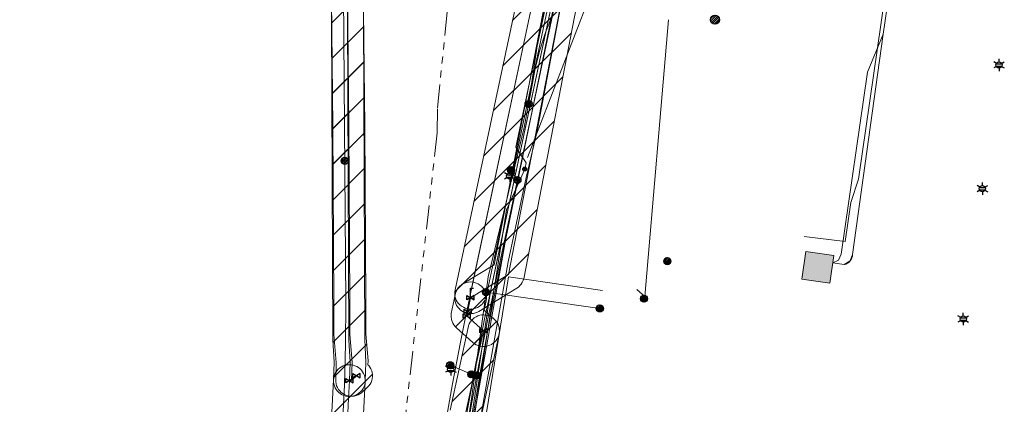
# Model space of a CAD drawing. Header units: metres. Extents: x 197355 to 199157, y 355772 to 356286.
# Tile 189 of 256: x 197994 to 198118, y 356034 to 356082. Entities that reach past the tile are written whole.
import ezdxf
from ezdxf.enums import TextEntityAlignment as Align
from ezdxf.lldxf.tags import DXFTag

# ---------------------------------------------------------------- set-up
doc = ezdxf.new("R2010")
doc.units = ezdxf.units.M
doc.linetypes.add('RI-GWA', pattern=[18.45, 6, -1.8, 1.75, -1.8, 1.75, -1.8, 1.75, -1.8])
for name, color, linetype, lineweight in [('B-WE-KL-BRANDSTOF_ENEXISNETBEHEERB.V.-G', 40, 'KL-BRANDSTOF-N', 18), ('B-WE-KL-BRANDSTOF_ENEXISNETBEHEERB.V.-V', 40, 'Continuous', 18), ('B-WE-KL-DATA_ENEXISNETBEHEERB.V.-G', 90, 'KL-DATA-N', 18), ('B-WE-KL-DATA_HULPSTUK_KPNB.V.-S', 90, 'Continuous', 25), ('B-WE-KL-DATA_KABELBUNDEL_KPNB.V.-G', 90, 'Continuous', 18), ('B-WE-KL-DATA_KABELBUNDEL_ZIGGOB.V.-G', 94, 'Continuous', 18), ('B-WE-KL-DATA_TELECOM_BTNEDERLANDN.V.-G', 74, 'KL-TELECOM-ALGEMEEN-N', 18), ('B-WE-KL-DATA_TELECOM_REGGEFIBEROPERATORB.V.-G', 90, 'KL-TELECOM-ALGEMEEN-N', 18), ('B-WE-KL-DATA_TELECOM_ZIGGOB.V.-G', 94, 'KL-TELECOM-ALGEMEEN-N', 18), ('B-WE-KL-ET_LS_ENEXISNETBEHEERB.V.-G', 190, 'KL-LS-N', 18), ('B-WE-KL-ET_LS_HULPSTUK_ENEXISNETBEHEERB.V.-S', 190, 'Continuous', 25), ('B-WE-KL-ET_LS_KABELBUNDEL_ENEXISNETBEHEERB.V.-G', 190, 'KL-BUNDEL-N', 18), ('B-WE-KL-ET_LS_PUTKAST_ENEXISNETBEHEERB.V.-G', 190, 'Continuous', 18), ('B-WE-KL-ET_LS_PUTKAST_ENEXISNETBEHEERB.V.-V', 190, 'Continuous', 18), ('B-WE-KL-ET_MS_10 kV_ENEXISNETBEHEERB.V.-G', 130, 'KL-MS-N', 18), ('B-WE-KL-ET_MS_ENEXISNETBEHEERB.V.-G', 130, 'KL-MS-N', 18), ('B-WE-KL-GAS_HD_ENEXISNETBEHEERB.V.-G', 30, 'KL-GAS-HD-N', 18), ('B-WE-KL-GAS_HULPSTUK_ENEXISNETBEHEERB.V.-S', 30, 'Continuous', 25), ('B-WE-KL-GAS_LD_ENEXISNETBEHEERB.V.-G', 50, 'KL-GAS-LD-N', 18), ('B-WE-KL-GAS_LD_HOOFDLEIDING_100 MBAR_PVC_160_ENEXISNETBEHEERB.V.-G', 50, 'KL-GAS-LD-N', 18), ('B-WE-KL-GAS_LD_HOOFDLEIDING_30 MBAR_PVC_250_ENEXISNETBEHEERB.V.-G', 50, 'KL-GAS-LD-N', 18), ('B-WE-KL-WATER_HULPSTUK_NVWATERLEIDINGMAATSCHAPPIJLIMBURG-S', 170, 'Continuous', 25), ('B-WE-KL-WATER_TRANSPORTLEIDING_NVWATERLEIDINGMAATSCHAPPIJLIMBURG-G', 170, 'KL-WATER-TR-N', 18), ('B-WE-OG-BEBOUWING_LAGE TRAFO_ENEXISNETBEHEERB.V.-G', 7, 'Continuous', 18), ('B-WE-OG-BEBOUWING_LAGE TRAFO_ENEXISNETBEHEERB.V.-V', 7, 'Continuous', 18), ('B-WE-RI-GWA_GEMEENTEROERMOND-G', 30, 'RI-GWA', 18)]:
    doc.layers.add(name, color=color, linetype=linetype, lineweight=lineweight)
doc.styles.add('NLCS-ISO', font='NLCS-ISO.ttf')
doc.styles.get("Standard").update_dxf_attribs({"font": 'isocp.shx'})
tags = doc.linetypes.add('KL-BRANDSTOF-N', pattern='A,4,-0.5,[105,NLCS.SHX,S=0.5,R=0,X=0.75,Y=0],-2,4,-1,["B",Standard,S=1,R=0,X=-0.15,Y=-0.5],-1.5', length=13).pattern_tags.tags
tags[18] = DXFTag(74, 10)
doc.linetypes.add('KL-BUNDEL-N', pattern='A,28,-5,[103,NLCS.SHX,S=1.25,R=0,X=0,Y=0],-5,[103,NLCS.SHX,S=1.25,R=0,X=0,Y=0],-5,[103,NLCS.SHX,S=1.25,R=0,X=0,Y=0],-5,[103,NLCS.SHX,S=1.25,R=0,X=0,Y=0],-5', length=53)
tags = doc.linetypes.add('KL-DATA-N', pattern='A,4,-1,[101,NLCS.SHX,S=0.5,R=0,X=0,Y=0],-1,4,-1,["D",Standard,S=1,R=0,X=-0.25,Y=-0.5],-1.5', length=12.5).pattern_tags.tags
tags[18] = DXFTag(74, 10)
tags = doc.linetypes.add('KL-GAS-HD-N', pattern='A,4,-1,[69,NLCS.SHX,S=0.5,R=0,X=0,Y=0],-1,4,-1,["H",Standard,S=1,R=0,X=0,Y=-0.5],-2', length=13).pattern_tags.tags
tags[18] = DXFTag(74, 10)
tags = doc.linetypes.add('KL-GAS-LD-N', pattern='A,4,-1,[69,NLCS.SHX,S=0.5,R=0,X=0,Y=0],-1,4,-1,["L",Standard,S=1,R=0,X=0.25,Y=-0.5],-2', length=13).pattern_tags.tags
tags[18] = DXFTag(74, 10)
tags = doc.linetypes.add('KL-LS-N', pattern='A,4,-1,[103,NLCS.SHX,S=0.75,R=0,X=0,Y=0],-1,4,-1,["L",Standard,S=1,R=0,X=0,Y=-0.5],-2', length=13).pattern_tags.tags
tags[18] = DXFTag(74, 10)
tags = doc.linetypes.add('KL-MS-N', pattern='A,4,-1,[103,NLCS.SHX,S=0.75,R=0,X=0,Y=0],-1,4,-1,["M",Standard,S=1,R=0,X=0,Y=-0.5],-2', length=13).pattern_tags.tags
tags[18] = DXFTag(74, 10)
doc.linetypes.add('KL-TELECOM-ALGEMEEN-N', pattern='A,7,-1,[101,NLCS.SHX,S=0.5,R=0,X=0,Y=0],-1', length=9)
doc.linetypes.add('KL-WATER-TR-N', pattern='A,7,-0.5,[168,NLCS.SHX,S=0.75,R=0,X=0.75,Y=0],-2,[168,NLCS.SHX,S=0.75,R=0,X=0.75,Y=0],-2', length=11.5)

# ---------------------------------------------------------------- blocks, each defined once
blk = doc.blocks.new('SKL-ET_HULP_MOF-SO')
h = blk.add_hatch()
h.set_pattern_fill('ANSI31', color=256, scale=6, style=0)
h.set_pattern_definition([(45, (-2.25, -126.982), (-0.53033, 0.53033), [])])
edge = h.paths.add_edge_path()
edge.add_arc((0, 0), 2.25, 0, 360)
at = {"linetype": 'Continuous'}
blk.add_circle((0, 0), 2.25, dxfattribs=at)
blk = doc.blocks.new('SKL-WTB_HULP_EINDKAP-SO')
for p, q in [((0, -0.62), (0, 0.62)), ((0, 0.62), (0.35, 0.62)), ((0, -0.62), (0.35, -0.62))]:
    blk.add_line(p, q)
blk = doc.blocks.new('SKL-WTB_HULP_AFSLUITER-SO')
for p, q in [((2.3, 1.37), (-2.3, -1.37)), ((-2.3, 1.37), (2.3, -1.37)), ((2.3, -1.37), (2.3, 1.37))]:
    blk.add_line(p, q)
at = {"ltscale": 0.1}
blk.add_line((-2.3, -1.37), (-2.3, 1.37), dxfattribs=at)
blk = doc.blocks.new('SKL-WTB_HULP_AANSLUITPUNT-SO')
h = blk.add_hatch()
h.set_pattern_fill('ANSI31', color=256, scale=3, style=0)
h.set_pattern_definition([(45, (-1.125, -63.491), (-0.265165, 0.265165), [])])
edge = h.paths.add_edge_path()
edge.add_arc((0, 0), 1.12, 0, 360)
at = {"linetype": 'Continuous'}
blk.add_circle((0, 0), 1.12, dxfattribs=at)
blk = doc.blocks.new('B-SIE-WEG_LICHTMAST-SO')
at = {"ltscale": 0.1}
for p, q in [((-0.33, 0.19), (-0.67, 0.39)), ((0, 0.39), (0, 0.77)), ((0.33, 0.19), (0.67, 0.39)), ((-0.33, -0.19), (-0.67, -0.39)), ((0, -0.39), (0, -0.77)), ((0.33, -0.19), (0.67, -0.39))]:
    blk.add_line(p, q, dxfattribs=at)
at = {"flags": 128}
for points in [[(-0.35, 0.15), (0.35, 0.15)], [(-0.35, -0.15), (0.35, -0.15)]]:
    blk.add_lwpolyline(points, dxfattribs=at)
at = {"ltscale": 0.1}
blk.add_circle((0, 0), 0.386, dxfattribs=at)
at = {"style": 'NLCS-ISO'}
blk.add_attdef('TYPE', text='', height=0.549, dxfattribs=at).set_placement((0, 0.77), align=Align.BOTTOM_CENTER)
blk = doc.blocks.new('SIE-WEG_AFVALBAK_TYPE_01')
for radius in [0.25, 0.156]:
    blk.add_circle((0, 0), radius)

msp = doc.modelspace()

# ---------------------------------------------------------------- hatches: boundary and pattern name
at = {"layer": 'B-WE-KL-BRANDSTOF_ENEXISNETBEHEERB.V.-V'}
h = msp.add_hatch(dxfattribs=at)
h.set_pattern_fill('ANSI31', color=256, style=0)
h.paths.add_polyline_path([(198051.165, 356045.535), (198051.425, 356045.566), (198051.679, 356045.63), (198051.921, 356045.726), (198052.149, 356045.854), (198052.36, 356046.011), (198052.547, 356046.194), (198052.709, 356046.399), (198052.842, 356046.623), (198052.946, 356046.863), (198053.017, 356047.115), (198068.932, 356121.815), (198068.97, 356122.075), (198068.973, 356122.335), (198068.943, 356122.595), (198068.878, 356122.85), (198068.782, 356123.092), (198068.654, 356123.32), (198068.497, 356123.531), (198068.314, 356123.718), (198068.109, 356123.88), (198067.884, 356124.014), (198067.645, 356124.117), (198067.393, 356124.188), (198067.133, 356124.226), (198066.873, 356124.229), (198066.613, 356124.199), (198066.358, 356124.134), (198066.116, 356124.038), (198065.888, 356123.91), (198065.677, 356123.753), (198065.49, 356123.57), (198065.328, 356123.365), (198065.194, 356123.14), (198065.091, 356122.901), (198065.02, 356122.649), (198049.105, 356047.949), (198049.067, 356047.689), (198049.064, 356047.429), (198049.094, 356047.169), (198049.158, 356046.916), (198049.256, 356046.671), (198049.383, 356046.444), (198049.54, 356046.233), (198049.723, 356046.046), (198049.928, 356045.884), (198050.153, 356045.75), (198050.392, 356045.647), (198050.645, 356045.576), (198050.904, 356045.538), (198051.164, 356045.535)])
h = msp.add_hatch(dxfattribs=at)
h.set_pattern_fill('ANSI31', color=256, style=0)
h.paths.add_polyline_path([(198051.197, 356044.953), (198051.449, 356044.986), (198051.692, 356045.049), (198051.928, 356045.144), (198052.112, 356045.244), (198056.878, 356048.166), (198057.085, 356048.312), (198057.271, 356048.482), (198057.435, 356048.674), (198057.573, 356048.887), (198057.684, 356049.115), (198057.764, 356049.353), (198065.883, 356091.308), (198075.959, 356096.384), (198081.407, 356099.836), (198081.611, 356099.984), (198081.796, 356100.158), (198081.955, 356100.35), (198082.09, 356100.564), (198082.197, 356100.793), (198082.275, 356101.033), (198082.316, 356101.24), (198084.536, 356116.687), (198084.556, 356116.939), (198084.544, 356117.192), (198084.5, 356117.442), (198084.425, 356117.683), (198084.321, 356117.912), (198084.188, 356118.128), (198084.029, 356118.325), (198083.846, 356118.5), (198083.644, 356118.65), (198083.422, 356118.774), (198083.189, 356118.869), (198082.945, 356118.934), (198082.693, 356118.967), (198082.441, 356118.969), (198082.19, 356118.938), (198081.944, 356118.876), (198081.71, 356118.784), (198081.487, 356118.662), (198081.283, 356118.515), (198081.098, 356118.341), (198080.937, 356118.147), (198080.802, 356117.933), (198080.694, 356117.703), (198080.617, 356117.464), (198080.576, 356117.256), (198078.487, 356102.721), (198073.901, 356099.815), (198063.207, 356094.44), (198062.99, 356094.313), (198062.79, 356094.159), (198062.61, 356093.98), (198062.454, 356093.78), (198062.325, 356093.563), (198062.224, 356093.33), (198062.143, 356093.033), (198054.036, 356051.116), (198050.022, 356048.654), (198049.815, 356048.509), (198049.628, 356048.338), (198049.465, 356048.146), (198049.327, 356047.934), (198049.216, 356047.705), (198049.135, 356047.466), (198049.086, 356047.219), (198049.067, 356046.966), (198049.081, 356046.714), (198049.126, 356046.466), (198049.203, 356046.224), (198049.31, 356045.994), (198049.444, 356045.781), (198049.605, 356045.585), (198049.788, 356045.412), (198049.993, 356045.262), (198050.213, 356045.141), (198050.45, 356045.047), (198050.694, 356044.984), (198050.945, 356044.953)])
h = msp.add_hatch(dxfattribs=at)
h.set_pattern_fill('ANSI31', color=256, style=0)
h.paths.add_polyline_path([(198035.873, 356034.526), (198036.125, 356034.551), (198036.371, 356034.608), (198036.607, 356034.695), (198036.832, 356034.812), (198037.039, 356034.956), (198037.227, 356035.125), (198037.393, 356035.318), (198037.532, 356035.528), (198037.644, 356035.754), (198037.727, 356035.995), (198037.778, 356036.241), (198037.797, 356036.451), (198037.882, 356038.782), (198037.726, 356041.703), (198037.475, 356103.288), (198037.458, 356103.541), (198037.409, 356103.789), (198037.29, 356104.12), (198035.526, 356107.929), (198035.406, 356108.151), (198035.258, 356108.357), (198035.086, 356108.542), (198034.909, 356108.69), (198031.258, 356111.422), (198031.046, 356111.561), (198030.82, 356111.671), (198027.638, 356112.731), (198027.396, 356112.794), (198026.052, 356113.058), (198025.803, 356113.091), (198025.55, 356113.093), (198025.299, 356113.062), (198025.053, 356112.999), (198024.819, 356112.907), (198024.596, 356112.785), (198024.392, 356112.637), (198024.207, 356112.463), (198024.047, 356112.269), (198023.912, 356112.054), (198023.805, 356111.826), (198023.728, 356111.584), (198023.682, 356111.335), (198023.667, 356111.084), (198023.685, 356110.831), (198023.734, 356110.584), (198023.814, 356110.344), (198023.924, 356110.115), (198024.062, 356109.903), (198024.225, 356109.71), (198024.411, 356109.54), (198024.617, 356109.394), (198024.841, 356109.275), (198025.076, 356109.185), (198026.5, 356108.894), (198029.122, 356108.025), (198032.108, 356105.79), (198033.477, 356102.836), (198033.726, 356041.634), (198033.881, 356038.835), (198033.799, 356036.597), (198033.806, 356036.345), (198033.845, 356036.094), (198033.915, 356035.851), (198034.014, 356035.62), (198034.143, 356035.401), (198034.298, 356035.201), (198034.476, 356035.023), (198034.677, 356034.868), (198034.895, 356034.739), (198035.126, 356034.64), (198035.371, 356034.57), (198035.621, 356034.532), (198035.872, 356034.525)])
h = msp.add_hatch(dxfattribs=at)
h.set_pattern_fill('ANSI31', color=256, style=0)
h.paths.add_polyline_path([(198036.161, 356034.541), (198036.412, 356034.567), (198036.659, 356034.625), (198036.895, 356034.713), (198037.119, 356034.832), (198037.327, 356034.977), (198038.078, 356035.673), (198038.251, 356035.856), (198038.4, 356036.061), (198038.522, 356036.282), (198038.614, 356036.518), (198038.677, 356036.764), (198038.708, 356037.014), (198038.707, 356037.266), (198038.673, 356037.518), (198038.609, 356037.762), (198038.515, 356037.996), (198038.391, 356038.218), (198038.241, 356038.42), (198038.143, 356038.522), (198038.146, 356039.02), (198037.851, 356042.41), (198037.854, 356046.333), (198037.724, 356068.566), (198037.284, 356108.608), (198037.265, 356108.861), (198037.215, 356109.107), (198037.133, 356109.348), (198037.023, 356109.574), (198036.884, 356109.786), (198036.719, 356109.979), (198036.532, 356110.149), (198036.326, 356110.293), (198036.101, 356110.411), (198035.866, 356110.5), (198035.619, 356110.558), (198035.367, 356110.584), (198035.115, 356110.579), (198034.865, 356110.542), (198034.622, 356110.473), (198034.388, 356110.374), (198034.17, 356110.247), (198033.969, 356110.093), (198033.79, 356109.916), (198033.634, 356109.716), (198033.504, 356109.498), (198033.403, 356109.266), (198033.333, 356109.025), (198033.293, 356108.775), (198033.284, 356108.565), (198033.724, 356068.543), (198033.854, 356046.309), (198033.851, 356042.326), (198034.15, 356038.793), (198034.079, 356036.603), (198034.087, 356036.351), (198034.126, 356036.102), (198034.197, 356035.859), (198034.298, 356035.626), (198034.427, 356035.41), (198034.583, 356035.211), (198034.762, 356035.033), (198034.964, 356034.878), (198035.181, 356034.751), (198035.415, 356034.652), (198035.658, 356034.584), (198035.909, 356034.546), (198036.16, 356034.541)])
h = msp.add_hatch(dxfattribs=at)
h.set_pattern_fill('ANSI31', color=256, style=0)
h.paths.add_polyline_path([(198052.753, 356040.802), (198053.003, 356040.825), (198053.25, 356040.88), (198053.489, 356040.966), (198053.713, 356041.08), (198053.922, 356041.222), (198054.113, 356041.39), (198054.279, 356041.58), (198054.421, 356041.79), (198054.534, 356042.016), (198054.618, 356042.253), (198054.672, 356042.5), (198054.694, 356042.753), (198054.684, 356043.006), (198054.643, 356043.255), (198054.57, 356043.498), (198054.467, 356043.729), (198054.336, 356043.945), (198054.179, 356044.142), (198052.794, 356045.398), (198053.027, 356046.553), (198053.062, 356046.803), (198053.064, 356047.055), (198053.035, 356047.308), (198052.974, 356047.553), (198052.882, 356047.789), (198052.762, 356048.01), (198052.615, 356048.216), (198052.442, 356048.402), (198052.248, 356048.563), (198052.034, 356048.7), (198051.806, 356048.808), (198051.567, 356048.886), (198051.317, 356048.933), (198051.066, 356048.949), (198050.814, 356048.933), (198050.564, 356048.885), (198050.325, 356048.806), (198050.097, 356048.698), (198049.883, 356048.561), (198049.69, 356048.399), (198049.517, 356048.213), (198049.37, 356048.007), (198049.25, 356047.784), (198049.159, 356047.55), (198049.107, 356047.345), (198048.63, 356044.973), (198048.61, 356044.564), (198048.659, 356044.218), (198048.732, 356043.976), (198048.835, 356043.745), (198048.966, 356043.529), (198049.123, 356043.332), (198049.272, 356043.183), (198051.36, 356041.312), (198051.56, 356041.155), (198051.775, 356041.025), (198052.008, 356040.923), (198052.249, 356040.852), (198052.499, 356040.811), (198052.751, 356040.802)])
h = msp.add_hatch(dxfattribs=at)
h.set_pattern_fill('ANSI31', color=256, style=0)
h.paths.add_polyline_path([(198039.773, 355968.951), (198040.026, 355968.968), (198040.273, 355969.016), (198040.513, 355969.095), (198040.741, 355969.204), (198040.954, 355969.341), (198041.149, 355969.504), (198041.319, 355969.689), (198041.467, 355969.896), (198041.586, 355970.118), (198041.664, 355970.314), (198046.295, 355984.082), (198046.36, 355984.326), (198048.562, 356000.725), (198049.904, 356013.1), (198051.158, 356023.016), (198052.449, 356032.175), (198054.65, 356042.379), (198054.688, 356042.629), (198054.693, 356042.883), (198054.667, 356043.133), (198054.609, 356043.38), (198054.521, 356043.617), (198054.403, 356043.841), (198054.259, 356044.047), (198054.088, 356044.236), (198053.897, 356044.399), (198053.685, 356044.539), (198053.458, 356044.65), (198053.22, 356044.731), (198052.972, 356044.782), (198052.718, 356044.801), (198052.466, 356044.788), (198052.217, 356044.743), (198051.977, 356044.668), (198051.746, 356044.562), (198051.532, 356044.428), (198051.337, 356044.269), (198051.162, 356044.086), (198051.012, 356043.881), (198050.889, 356043.661), (198050.795, 356043.426), (198050.74, 356043.223), (198048.499, 356032.804), (198047.191, 356023.531), (198045.934, 356013.587), (198044.594, 356001.231), (198042.442, 355985.175), (198037.872, 355971.589), (198037.807, 355971.344), (198037.773, 355971.095), (198037.771, 355970.842), (198037.801, 355970.589), (198037.862, 355970.345), (198037.954, 355970.11), (198038.074, 355969.887), (198038.223, 355969.681), (198038.395, 355969.497), (198038.589, 355969.336), (198038.803, 355969.199), (198039.032, 355969.091), (198039.273, 355969.013), (198039.521, 355968.966), (198039.772, 355968.951)])
h = msp.add_hatch(dxfattribs=at)
h.set_pattern_fill('ANSI31', color=256, style=0)
h.paths.add_polyline_path([(198032.402, 355999.977), (198032.653, 356000.005), (198032.897, 356000.065), (198033.134, 356000.155), (198033.358, 356000.275), (198033.563, 356000.422), (198033.748, 356000.593), (198033.911, 356000.786), (198034.049, 356001), (198034.158, 356001.228), (198034.237, 356001.468), (198034.279, 356001.673), (198035.034, 356006.638), (198035.538, 356010.316), (198036.04, 356014.374), (198036.419, 356017.781), (198036.783, 356021.466), (198037.324, 356028.085), (198037.544, 356031.49), (198037.795, 356036.422), (198037.792, 356036.675), (198037.757, 356036.926), (198037.691, 356037.17), (198037.595, 356037.403), (198037.469, 356037.623), (198037.317, 356037.824), (198037.141, 356038.006), (198036.943, 356038.164), (198036.726, 356038.295), (198036.497, 356038.398), (198036.255, 356038.471), (198036.004, 356038.513), (198035.753, 356038.523), (198035.501, 356038.502), (198035.252, 356038.448), (198035.015, 356038.364), (198034.789, 356038.251), (198034.578, 356038.109), (198034.389, 356037.943), (198034.221, 356037.754), (198034.078, 356037.544), (198033.963, 356037.32), (198033.878, 356037.082), (198033.822, 356036.835), (198033.801, 356036.626), (198033.55, 356031.708), (198033.333, 356028.359), (198032.798, 356021.807), (198032.442, 356018.215), (198032.065, 356014.827), (198031.57, 356010.82), (198031.072, 356007.194), (198030.325, 356002.274), (198030.303, 356002.022), (198030.313, 356001.769), (198030.354, 356001.52), (198030.427, 356001.278), (198030.53, 356001.047), (198030.661, 356000.831), (198030.818, 356000.634), (198031, 356000.456), (198031.201, 356000.305), (198031.421, 356000.179), (198031.653, 356000.082), (198031.899, 356000.015), (198032.148, 355999.98), (198032.401, 355999.977)])
at = {"layer": 'B-WE-KL-ET_LS_PUTKAST_ENEXISNETBEHEERB.V.-V'}
msp.add_hatch(color=256, dxfattribs=at).paths.add_polyline_path([(198096.3, 356048.789), (198096.306, 356048.792), (198096.309, 356048.798), (198096.811, 356052.263), (198096.809, 356052.27), (198096.802, 356052.274), (198093.292, 356052.783), (198093.285, 356052.781), (198093.281, 356052.774), (198092.779, 356049.309), (198092.781, 356049.302), (198092.788, 356049.298), (198096.299, 356048.789)])
at = {"layer": 'B-WE-OG-BEBOUWING_LAGE TRAFO_ENEXISNETBEHEERB.V.-V'}
msp.add_hatch(color=256, dxfattribs=at).paths.add_polyline_path([(198096.3, 356048.789), (198096.306, 356048.792), (198096.309, 356048.798), (198096.811, 356052.263), (198096.809, 356052.27), (198096.802, 356052.274), (198093.292, 356052.783), (198093.285, 356052.781), (198093.281, 356052.774), (198092.779, 356049.309), (198092.781, 356049.302), (198092.788, 356049.298), (198096.299, 356048.789)])

# ---------------------------------------------------------------- linework, layer by layer
at = {"layer": 'B-WE-KL-BRANDSTOF_ENEXISNETBEHEERB.V.-G', "linetype": 'ByBlock', "ltscale": 0.5, "flags": 128}
for points in [[(198065.02, 356122.649), (198049.105, 356047.949), (198049.067, 356047.689), (198049.064, 356047.429), (198049.094, 356047.169), (198049.158, 356046.916), (198049.256, 356046.671), (198049.383, 356046.444), (198049.54, 356046.233), (198049.723, 356046.046), (198049.928, 356045.884), (198050.153, 356045.75), (198050.392, 356045.647), (198050.645, 356045.576), (198050.904, 356045.538), (198051.164, 356045.535), (198051.165, 356045.535), (198051.165, 356045.535), (198051.425, 356045.566), (198051.679, 356045.63), (198051.921, 356045.726), (198052.149, 356045.854), (198052.36, 356046.011), (198052.547, 356046.194), (198052.709, 356046.399), (198052.842, 356046.623), (198052.946, 356046.863), (198053.017, 356047.115), (198068.932, 356121.815)], [(198033.284, 356108.565), (198033.724, 356068.543), (198033.854, 356046.309), (198033.851, 356042.326), (198034.15, 356038.793), (198034.079, 356036.603), (198034.087, 356036.351), (198034.126, 356036.102), (198034.197, 356035.859), (198034.298, 356035.626), (198034.427, 356035.41), (198034.583, 356035.211), (198034.762, 356035.033), (198034.964, 356034.878), (198035.181, 356034.751), (198035.415, 356034.652), (198035.658, 356034.584), (198035.909, 356034.546), (198036.16, 356034.541), (198036.161, 356034.541), (198036.161, 356034.541), (198036.412, 356034.567), (198036.659, 356034.625), (198036.895, 356034.713), (198037.119, 356034.832), (198037.327, 356034.977), (198038.078, 356035.673), (198038.251, 356035.856), (198038.4, 356036.061), (198038.522, 356036.282), (198038.614, 356036.518), (198038.677, 356036.764), (198038.708, 356037.014), (198038.707, 356037.266), (198038.673, 356037.518), (198038.609, 356037.762), (198038.515, 356037.996), (198038.391, 356038.218), (198038.241, 356038.42), (198038.143, 356038.522), (198038.146, 356039.02), (198037.851, 356042.41), (198037.854, 356046.333), (198037.724, 356068.566), (198037.284, 356108.608)], [(198033.477, 356102.836), (198033.726, 356041.634), (198033.881, 356038.835), (198033.799, 356036.597), (198033.806, 356036.345), (198033.845, 356036.094), (198033.915, 356035.851), (198034.014, 356035.62), (198034.143, 356035.401), (198034.298, 356035.201), (198034.476, 356035.023), (198034.677, 356034.868), (198034.895, 356034.739), (198035.126, 356034.64), (198035.371, 356034.57), (198035.621, 356034.532), (198035.872, 356034.525), (198035.873, 356034.526), (198035.873, 356034.526), (198036.125, 356034.551), (198036.371, 356034.608), (198036.607, 356034.695), (198036.832, 356034.812), (198037.039, 356034.956), (198037.227, 356035.125), (198037.393, 356035.318), (198037.532, 356035.528), (198037.644, 356035.754), (198037.727, 356035.995), (198037.778, 356036.241), (198037.797, 356036.451), (198037.882, 356038.782), (198037.726, 356041.703), (198037.475, 356103.288)], [(198062.143, 356093.033), (198054.036, 356051.116), (198050.022, 356048.654), (198049.815, 356048.509), (198049.628, 356048.338), (198049.465, 356048.146), (198049.327, 356047.934), (198049.216, 356047.705), (198049.135, 356047.466), (198049.086, 356047.219), (198049.067, 356046.966), (198049.081, 356046.714), (198049.126, 356046.466), (198049.203, 356046.224), (198049.31, 356045.994), (198049.444, 356045.781), (198049.605, 356045.585), (198049.788, 356045.412), (198049.993, 356045.262), (198050.213, 356045.141), (198050.45, 356045.047), (198050.694, 356044.984), (198050.945, 356044.953), (198051.197, 356044.953), (198051.197, 356044.953), (198051.449, 356044.986), (198051.692, 356045.049), (198051.928, 356045.144), (198052.112, 356045.244), (198056.878, 356048.166), (198057.085, 356048.312), (198057.271, 356048.482), (198057.435, 356048.674), (198057.573, 356048.887), (198057.684, 356049.115), (198057.764, 356049.353), (198065.883, 356091.308)], [(198052.449, 356032.175), (198054.65, 356042.379), (198054.688, 356042.629), (198054.693, 356042.883), (198054.667, 356043.133), (198054.609, 356043.38), (198054.521, 356043.617), (198054.403, 356043.841), (198054.259, 356044.047), (198054.088, 356044.236), (198053.897, 356044.399), (198053.685, 356044.539), (198053.458, 356044.65), (198053.22, 356044.731), (198052.972, 356044.782), (198052.718, 356044.801), (198052.466, 356044.788), (198052.217, 356044.743), (198051.977, 356044.668), (198051.746, 356044.562), (198051.532, 356044.428), (198051.337, 356044.269), (198051.162, 356044.086), (198051.012, 356043.881), (198050.889, 356043.661), (198050.795, 356043.426), (198050.74, 356043.223), (198048.499, 356032.804)], [(198037.544, 356031.49), (198037.795, 356036.422), (198037.792, 356036.675), (198037.757, 356036.926), (198037.691, 356037.17), (198037.595, 356037.403), (198037.469, 356037.623), (198037.317, 356037.824), (198037.141, 356038.006), (198036.943, 356038.164), (198036.726, 356038.295), (198036.497, 356038.398), (198036.255, 356038.471), (198036.004, 356038.513), (198035.753, 356038.523), (198035.501, 356038.502), (198035.252, 356038.448), (198035.015, 356038.364), (198034.789, 356038.251), (198034.578, 356038.109), (198034.389, 356037.943), (198034.221, 356037.754), (198034.078, 356037.544), (198033.963, 356037.32), (198033.878, 356037.082), (198033.822, 356036.835), (198033.801, 356036.626), (198033.55, 356031.708)]]:
    msp.add_lwpolyline(points, dxfattribs=at)
at = {"layer": 'B-WE-KL-BRANDSTOF_ENEXISNETBEHEERB.V.-G', "ltscale": 0.5, "flags": 128}
msp.add_lwpolyline([(198052.753, 356040.802), (198053.003, 356040.825), (198053.25, 356040.88), (198053.489, 356040.966), (198053.713, 356041.08), (198053.922, 356041.222), (198054.113, 356041.39), (198054.279, 356041.58), (198054.421, 356041.79), (198054.534, 356042.016), (198054.618, 356042.253), (198054.672, 356042.5), (198054.694, 356042.753), (198054.684, 356043.006), (198054.643, 356043.255), (198054.57, 356043.498), (198054.467, 356043.729), (198054.336, 356043.945), (198054.179, 356044.142), (198052.794, 356045.398), (198053.027, 356046.553), (198053.062, 356046.803), (198053.064, 356047.055), (198053.035, 356047.308), (198052.974, 356047.553), (198052.882, 356047.789), (198052.762, 356048.01), (198052.615, 356048.216), (198052.442, 356048.402), (198052.248, 356048.563), (198052.034, 356048.7), (198051.806, 356048.808), (198051.567, 356048.886), (198051.317, 356048.933), (198051.066, 356048.949), (198050.814, 356048.933), (198050.564, 356048.885), (198050.325, 356048.806), (198050.097, 356048.698), (198049.883, 356048.561), (198049.69, 356048.399), (198049.517, 356048.213), (198049.37, 356048.007), (198049.25, 356047.784), (198049.159, 356047.55), (198049.107, 356047.345), (198048.63, 356044.973), (198048.61, 356044.564), (198048.659, 356044.218), (198048.732, 356043.976), (198048.835, 356043.745), (198048.966, 356043.529), (198049.123, 356043.332), (198049.272, 356043.183), (198051.36, 356041.312), (198051.56, 356041.155), (198051.775, 356041.025), (198052.008, 356040.923), (198052.249, 356040.852), (198052.499, 356040.811), (198052.751, 356040.802), (198052.753, 356040.802)], close=True, dxfattribs=at)
at = {"layer": 'B-WE-KL-DATA_ENEXISNETBEHEERB.V.-G', "ltscale": 0.5, "flags": 128}
msp.add_lwpolyline([(198103.747, 356085.107), (198103.032, 356080.158)], dxfattribs=at)
at = {"layer": 'B-WE-KL-DATA_KABELBUNDEL_KPNB.V.-G', "ltscale": 0.5, "flags": 128}
for points in [[(198058.372, 356071.37), (198058.777, 356073.522), (198059.196, 356075.854), (198059.774, 356078.151), (198060.507, 356080.404), (198061.393, 356082.601), (198062.347, 356086.232), (198063.589, 356089.775), (198065.111, 356093.207), (198066.903, 356096.506), (198067.637, 356097.425), (198068.443, 356098.28), (198069.317, 356099.066), (198070.253, 356099.778), (198071.245, 356100.41), (198072.285, 356100.959), (198073.366, 356101.42), (198074.482, 356101.79), (198075.625, 356102.067), (198076.786, 356102.25), (198077.959, 356102.336)], [(198063.827, 356098.442), (198063.415, 356097.643), (198063.07, 356096.812), (198062.795, 356095.955), (198062.591, 356095.079), (198062.46, 356094.189), (198062.457, 356094.159), (198062.455, 356094.146), (198061.885, 356089.15), (198059.784, 356080.939), (198058.372, 356071.371)], [(198053.006, 356047.672), (198053.006, 356047.673), (198053.267, 356049.601), (198057.814, 356068.407), (198058.372, 356071.37)], [(198050.856, 356032.078), (198050.856, 356032.079), (198050.856, 356032.079), (198051.188, 356034.229), (198053.006, 356047.672)], [(198067.343, 356045.613), (198053.006, 356047.673), (198053.006, 356047.673)]]:
    msp.add_lwpolyline(points, dxfattribs=at)
at = {"layer": 'B-WE-KL-DATA_KABELBUNDEL_ZIGGOB.V.-G', "ltscale": 0.5, "flags": 128}
for points in [[(198063.771, 356094.593), (198055.485, 356054.413), (198050.139, 356024.349)], [(198067.668, 356047.877), (198055.829, 356049.58), (198046.792, 355993.875)]]:
    msp.add_lwpolyline(points, dxfattribs=at)
at = {"layer": 'B-WE-KL-DATA_TELECOM_BTNEDERLANDN.V.-G', "ltscale": 0.5, "flags": 128}
msp.add_lwpolyline([(198076, 356082), (198073, 356047.1), (198072, 356048)], dxfattribs=at)
at = {"layer": 'B-WE-KL-DATA_TELECOM_REGGEFIBEROPERATORB.V.-G', "ltscale": 0.5, "flags": 128}
msp.add_lwpolyline([(198069.535, 356203.695), (198069.147, 356195.679), (198068.879, 356189.854), (198068.929, 356189.719), (198069.094, 356189.659), (198075.555, 356189.126), (198075.931, 356159.456), (198074.987, 356157.548), (198074.01, 356156.463), (198071.143, 356129.22), (198069.911, 356120.313), (198067.526, 356106.766), (198063.47, 356089.379), (198059.406, 356067.789), (198058.063, 356062.116), (198055.813, 356051.496), (198051.801, 356028.905), (198051.886, 356028.469), (198052.21, 356028.232), (198052.99, 356028.141)], dxfattribs=at)
at = {"layer": 'B-WE-KL-DATA_TELECOM_ZIGGOB.V.-G', "ltscale": 0.5, "flags": 128}
for points in [[(197882.172, 355971.043), (197881.848, 355972.849), (197876.845, 355971.917), (197873.462, 355970.397), (197873.225, 355969.441), (197872.808, 355960.44), (197882.54, 355917.913), (197889.614, 355876.822), (197897.132, 355872.545), (197900.232, 355872.938), (197917.417, 355875.015), (197926.015, 355875.976), (197936.097, 355877.03), (197944.239, 355877.752), (197954.023, 355878.398), (197964.572, 355878.866), (198003.487, 355880.874), (198006.415, 355881.035), (198007.214, 355881.262), (198014.258, 355885.587), (198019.949, 355920.24), (198025.587, 355954.939), (198025.573, 355955.461), (198025.323, 355956.026), (198025.411, 355956.906), (198032.53, 356008.698), (198032.638, 356009.1), (198032.883, 356009.439), (198033.234, 356009.672), (198033.647, 356009.769), (198046.414, 356008.147), (198046.835, 356008.168), (198047.357, 356008.425), (198047.607, 356008.874), (198050.139, 356024.349), (198055.485, 356054.413), (198063.771, 356094.593), (198063.929, 356095.336), (198064.441, 356097.614), (198064.453, 356097.65), (198064.852, 356098.557), (198065.65, 356099.646), (198066.435, 356100.356), (198067.705, 356101.135), (198068.425, 356101.447), (198070.006, 356101.902), (198071.736, 356102.121), (198073.562, 356102.099), (198075.54, 356101.831), (198075.692, 356101.929), (198075.804, 356102.795), (198077.266, 356112.96), (198078.889, 356130.012), (198080.379, 356144.212), (198069.148, 356146.003), (198068.787, 356179.08), (198068.811, 356180.614), (198069.185, 356181.162), (198069.617, 356181.375), (198070.115, 356181.424), (198076.202, 356180.733), (198082.163, 356180.047)], [(198067.668, 356047.877), (198055.829, 356049.58), (198046.792, 355993.875), (198057.932, 355991.518), (198059.856, 355991.198), (198060.551, 355991.083), (198061.107, 355991.497), (198061.862, 355991.371), (198061.812, 355991.076)]]:
    msp.add_lwpolyline(points, dxfattribs=at)
at = {"layer": 'B-WE-KL-ET_LS_ENEXISNETBEHEERB.V.-G', "ltscale": 0.5, "flags": 128}
for points in [[(198034.878, 356100.314), (198035.048, 356085.307), (198035.354, 356046.318), (198035.33, 356041.121), (198035.178, 356035.926), (198035.018, 356032.661), (198034.807, 356029.399), (198034.546, 356026.146), (198034.235, 356022.898), (198032.887, 356011.549), (198031.412, 356000), (198030.724, 355996.586), (198030.178, 355991.43), (198029.477, 355986.292), (198025.367, 355956.71)], [(198062.305, 356086.892), (198053.775, 356046.863), (198053.235, 356044.284), (198052.713, 356041.702), (198052.271, 356039.443), (198051.842, 356037.181), (198051.509, 356035.366), (198051.184, 356033.55), (198050.757, 356031.079), (198050.312, 356028.397), (198049.928, 356025.981), (198049.559, 356023.563), (198049.173, 356020.982), (198046.478, 356000), (198044.464, 355984.661), (198041.667, 355967.536), (198040.808, 355961.525), (198035.65, 355927.667), (198031.397, 355904.31)], [(198056.15, 356063.05), (198055.99, 356062.31)], [(198056.957, 356061.794), (198056.15, 356063.05)], [(198048.49, 356038.45), (198048.56, 356037.95)], [(198051.156, 356037.309), (198048.49, 356038.45)], [(198051.842, 356037.181), (198051.156, 356037.309)]]:
    msp.add_lwpolyline(points, dxfattribs=at)
at = {"layer": 'B-WE-KL-ET_LS_KABELBUNDEL_ENEXISNETBEHEERB.V.-G', "ltscale": 0.5, "flags": 128}
for points in [[(198034.878, 356100.314), (198035.048, 356085.307), (198035.354, 356046.318), (198035.33, 356041.121), (198035.178, 356035.926), (198035.018, 356032.661), (198034.807, 356029.399), (198034.546, 356026.146), (198034.235, 356022.898), (198032.887, 356011.549), (198031.412, 356000), (198030.724, 355996.586), (198030.178, 355991.43), (198029.477, 355986.292), (198025.367, 355956.71)], [(198062.305, 356086.892), (198053.775, 356046.863), (198053.235, 356044.284), (198052.713, 356041.702), (198052.271, 356039.443), (198051.842, 356037.181), (198051.509, 356035.366), (198051.184, 356033.55), (198050.757, 356031.079), (198050.312, 356028.397), (198049.928, 356025.981), (198049.559, 356023.563), (198049.173, 356020.982), (198046.478, 356000), (198044.464, 355984.661), (198041.667, 355967.536), (198040.808, 355961.525), (198035.65, 355927.667), (198031.397, 355904.31)]]:
    msp.add_lwpolyline(points, dxfattribs=at)
at = {"layer": 'B-WE-KL-ET_LS_PUTKAST_ENEXISNETBEHEERB.V.-G', "ltscale": 0.5, "flags": 128}
msp.add_lwpolyline([(198096.3, 356048.789), (198096.306, 356048.792), (198096.309, 356048.798), (198096.811, 356052.263), (198096.809, 356052.27), (198096.802, 356052.274), (198093.292, 356052.783), (198093.285, 356052.781), (198093.281, 356052.774), (198092.779, 356049.309), (198092.781, 356049.302), (198092.788, 356049.298), (198096.299, 356048.789), (198096.3, 356048.789)], close=True, dxfattribs=at)
at = {"layer": 'B-WE-KL-ET_MS_10 kV_ENEXISNETBEHEERB.V.-G', "ltscale": 0.5, "flags": 128}
for points in [[(198096.668, 356051.349), (198098.13, 356051.139), (198098.878, 356051.595), (198099.172, 356052.421), (198103.032, 356080.158), (198103.747, 356085.107), (198104.797, 356091.406), (198101.896, 356097.347), (198101.323, 356098.248), (198100.326, 356098.632), (198080.704, 356098.353), (198080.043, 356098.658), (198079.859, 356099.363), (198080.377, 356103.042), (198081.782, 356112.833), (198083.97, 356123.834), (198085.959, 356141.638), (198085.773, 356142.49), (198085.036, 356142.955), (198075.277, 356144.324), (198073.848, 356146.615), (198073.533, 356149.59)], [(198045.999, 356018.253), (198046.399, 356021.367), (198046.789, 356023.977), (198047.338, 356027.542), (198047.921, 356031.101), (198048.802, 356036.128), (198049.749, 356041.143), (198050.38, 356044.298), (198051.037, 356047.447), (198061.733, 356097.65), (198066.972, 356123.454)], [(198016.933, 355906.152), (198016.933, 355906.172), (198016.92, 355906.204), (198016.891, 355906.215), (198016.882, 355906.215), (198016.838, 355906.196), (198016.822, 355906.155), (198016.837, 355906.117), (198016.843, 355906.111), (198016.889, 355906.087), (198030.118, 355903.79), (198030.306, 355903.791), (198030.491, 355903.824), (198030.668, 355903.888), (198030.831, 355903.982), (198030.975, 355904.103), (198031.097, 355904.246), (198031.192, 355904.409), (198031.257, 355904.585), (198040.746, 355961.508), (198046.055, 356000), (198046.399, 356002.526), (198048.171, 356016.334), (198049.163, 356023.623), (198049.866, 356028.146), (198050.622, 356032.66), (198051.432, 356037.164), (198052.296, 356041.659), (198052.831, 356044.305), (198053.384, 356046.947), (198062.256, 356088.588), (198063.796, 356094.717), (198064.355, 356096.91), (198064.677, 356097.621), (198065.064, 356098.298), (198065.513, 356098.937), (198066.018, 356099.53), (198066.577, 356100.074), (198067.185, 356100.563), (198067.835, 356100.993), (198068.522, 356101.361), (198069.003, 356101.571), (198069.496, 356101.75), (198070, 356101.898), (198070.512, 356102.014), (198071.03, 356102.098), (198071.553, 356102.149), (198072.077, 356102.167), (198072.602, 356102.152), (198074.945, 356101.888), (198075.115, 356101.88), (198075.266, 356101.897), (198075.398, 356101.939), (198075.51, 356102.007), (198075.603, 356102.098), (198075.677, 356102.215), (198075.732, 356102.357), (198075.767, 356102.524), (198077.331, 356113.428), (198077.372, 356113.866)], [(198074.47, 356101.942), (198072.602, 356102.152), (198070.512, 356102.014), (198068.522, 356101.361), (198066.018, 356099.53), (198064.355, 356096.91), (198063.796, 356094.717), (198062.256, 356088.588), (198053.384, 356046.947), (198052.831, 356044.305), (198052.296, 356041.659), (198050.622, 356032.66), (198049.163, 356023.623), (198048.171, 356016.334), (198047.208, 356008.822), (198046.864, 356008.338), (198046.231, 356008.207), (198033.887, 356009.783), (198032.972, 356009.535), (198032.53, 356008.698), (198031.421, 356000), (198030.595, 355993.137), (198029.491, 355986.304), (198026.086, 355962.868), (198025.526, 355959.366), (198025.102, 355956.807), (198025.145, 355956.319), (198025.366, 355955.881), (198025.541, 355955.606), (198025.564, 355955.281), (198025.372, 355954.121)], [(198074.47, 356101.942), (198104.548, 356098.556), (198105.532, 356098.067), (198105.727, 356096.986), (198103.747, 356085.107), (198103.032, 356080.158), (198101.041, 356075.395), (198097.733, 356052.432), (198097.42, 356051.676), (198096.668, 356051.351)], [(198078.522, 356101.485), (198104.548, 356098.556), (198105.532, 356098.067), (198105.727, 356096.986), (198103.747, 356085.107), (198103.032, 356080.158), (198101.041, 356075.395), (198097.733, 356052.432), (198097.42, 356051.676), (198096.668, 356051.351)], [(198025.299, 355954.871), (198028.033, 355973.744), (198028.912, 355979.601), (198029.718, 355985.469), (198030.506, 355990.338), (198031.244, 355995.213), (198032.529, 356000), (198033.156, 356004.91), (198033.117, 356005.03), (198033.136, 356005.155), (198033.207, 356005.259), (198033.317, 356005.32), (198046.369, 356003.653), (198046.505, 356003.677), (198046.634, 356003.724), (198046.754, 356003.793), (198046.86, 356003.881), (198046.949, 356003.986), (198047.019, 356004.105), (198047.067, 356004.234), (198047.092, 356004.37), (198047.127, 356004.621), (198047.753, 356009.16), (198049.526, 356020.966), (198050.139, 356024.349), (198050.803, 356028.65), (198051.5, 356032.946), (198052.229, 356037.236), (198052.991, 356041.521), (198054.201, 356047.974), (198055.485, 356054.413), (198063.796, 356094.717), (198064.355, 356096.91), (198064.513, 356097.174), (198064.705, 356097.415), (198064.928, 356097.627), (198065.177, 356097.808), (198065.449, 356097.954), (198065.737, 356098.061), (198066.037, 356098.129), (198066.344, 356098.156), (198066.528, 356098.152), (198100.326, 356098.632), (198100.595, 356098.597), (198100.855, 356098.52), (198101.1, 356098.403), (198101.323, 356098.248), (198101.519, 356098.06), (198101.682, 356097.844), (198101.809, 356097.604), (198101.896, 356097.347), (198104.797, 356091.406), (198103.747, 356085.107), (198103.032, 356080.158), (198099.172, 356052.421), (198099.153, 356052.199), (198099.096, 356051.983), (198099.004, 356051.78), (198098.878, 356051.595), (198098.723, 356051.435), (198098.543, 356051.303), (198098.344, 356051.203), (198098.13, 356051.139), (198096.668, 356051.349)]]:
    msp.add_lwpolyline(points, dxfattribs=at)
at = {"layer": 'B-WE-KL-ET_MS_ENEXISNETBEHEERB.V.-G', "ltscale": 0.5, "flags": 128}
for points in [[(198045.999, 356018.253), (198046.399, 356021.367), (198046.789, 356023.977), (198047.338, 356027.542), (198047.921, 356031.101), (198048.802, 356036.128), (198049.749, 356041.143), (198050.38, 356044.298), (198051.037, 356047.447), (198061.733, 356097.65), (198066.972, 356123.454)], [(198063.796, 356094.717), (198055.485, 356054.413), (198054.201, 356047.974), (198052.991, 356041.521), (198051.5, 356032.946), (198050.139, 356024.349), (198049.526, 356020.966), (198047.753, 356009.16), (198047.092, 356004.37), (198046.86, 356003.881), (198046.369, 356003.653), (198045.661, 356003.742)], [(198063.796, 356094.717), (198062.256, 356088.588), (198053.384, 356046.947), (198052.831, 356044.305), (198052.296, 356041.659), (198050.622, 356032.66), (198049.163, 356023.623)], [(198103.747, 356085.107), (198103.032, 356080.158)], [(198103.032, 356080.158), (198101.041, 356075.395), (198097.733, 356052.432), (198097.42, 356051.676), (198096.668, 356051.351)], [(198096.668, 356051.349), (198098.13, 356051.139), (198098.878, 356051.595), (198099.172, 356052.421), (198103.032, 356080.158)]]:
    msp.add_lwpolyline(points, dxfattribs=at)
at = {"layer": 'B-WE-KL-GAS_HD_ENEXISNETBEHEERB.V.-G', "ltscale": 0.5, "flags": 128}
for points in [[(198066.976, 356122.232), (198051.061, 356047.532)], [(198082.556, 356116.972), (198080.336, 356101.525), (198074.888, 356098.073), (198064.106, 356092.653), (198055.832, 356049.871), (198051.067, 356046.949)], [(198052.695, 356042.801), (198050.607, 356044.672), (198051.067, 356046.949)], [(198052.695, 356042.801), (198050.479, 356032.525), (198049.175, 356023.28), (198047.918, 356013.336), (198046.58, 356000.99), (198044.399, 355984.719), (198039.768, 355970.951)]]:
    msp.add_lwpolyline(points, dxfattribs=at)
at = {"layer": 'B-WE-KL-GAS_LD_ENEXISNETBEHEERB.V.-G', "ltscale": 0.5, "flags": 128}
msp.add_lwpolyline([(198035.284, 356108.586), (198035.548, 356085.311), (198035.724, 356068.554), (198035.854, 356046.321), (198035.851, 356042.324), (198036.153, 356038.847), (198036.078, 356036.539), (198036.711, 356037.132)], dxfattribs=at)
at = {"layer": 'B-WE-KL-GAS_LD_HOOFDLEIDING_100 MBAR_PVC_160_ENEXISNETBEHEERB.V.-G', "ltscale": 0.5, "flags": 128}
msp.add_lwpolyline([(198048.676, 356014.962), (198053.561, 356047.782), (198063.223, 356093.13)], dxfattribs=at)
at = {"layer": 'B-WE-KL-GAS_LD_HOOFDLEIDING_30 MBAR_PVC_250_ENEXISNETBEHEERB.V.-G', "ltscale": 0.5, "flags": 128}
for points in [[(198025.667, 356111.096), (198027.009, 356110.832), (198030.06, 356109.821), (198033.711, 356107.089), (198035.475, 356103.28), (198035.726, 356041.643), (198035.883, 356038.855), (198035.798, 356036.524)], [(198035.798, 356036.524), (198035.692, 356034.245), (198035.547, 356031.592), (198035.328, 356028.215), (198035.096, 356025.151), (198034.79, 356021.629), (198034.431, 356018.002), (198034.052, 356014.595), (198033.553, 356010.562), (198033.052, 356006.91), (198032.652, 356004.206), (198032.302, 356001.974)]]:
    msp.add_lwpolyline(points, dxfattribs=at)
at = {"layer": 'B-WE-KL-WATER_TRANSPORTLEIDING_NVWATERLEIDINGMAATSCHAPPIJLIMBURG-G', "ltscale": 0.5, "flags": 128}
for points in [[(198058.244, 356064.65), (198067.395, 356088.351), (198071.075, 356095.596), (198072.986, 356098.777), (198073.437, 356099.502), (198073.93, 356102.021)], [(198104.453, 356098.76), (198104.662, 356094.75), (198099.898, 356061.893), (198098.972, 356058.981), (198098.234, 356054.036), (198093.091, 356054.692)], [(198057.875, 356063.168), (198057.925, 356063.3), (198058.045, 356063.965), (198056.743, 356065.935), (198061.425, 356088.049), (198061.215, 356089.185), (198060.165, 356090.412)], [(198043.058, 355984.054), (198043.214, 355984.839), (198047.914, 356009.433), (198050.338, 356024.321), (198055.593, 356058.048), (198057.875, 356063.168)]]:
    msp.add_lwpolyline(points, dxfattribs=at)
at = {"layer": 'B-WE-OG-BEBOUWING_LAGE TRAFO_ENEXISNETBEHEERB.V.-G', "ltscale": 0.5, "flags": 128}
msp.add_lwpolyline([(198096.3, 356048.789), (198096.306, 356048.792), (198096.309, 356048.798), (198096.811, 356052.263), (198096.809, 356052.27), (198096.802, 356052.274), (198093.292, 356052.783), (198093.285, 356052.781), (198093.281, 356052.774), (198092.779, 356049.309), (198092.781, 356049.302), (198092.788, 356049.298), (198096.299, 356048.789), (198096.3, 356048.789)], close=True, dxfattribs=at)
at = {"layer": 'B-WE-RI-GWA_GEMEENTEROERMOND-G', "ltscale": 0.5, "flags": 128}
for points in [[(198046.894, 356070.837), (198052.037, 356122.065)], [(198046.862, 356067.738), (198046.894, 356070.837)], [(198046.862, 356067.738), (198040.701, 356012.816)]]:
    msp.add_lwpolyline(points, dxfattribs=at)

# ---------------------------------------------------------------- block references
at = {"layer": 'B-WE-KL-DATA_HULPSTUK_KPNB.V.-S', "xscale": 0.2, "yscale": 0.2, "zscale": 0.2}
for p in [(198058.372, 356071.371), (198058.372, 356071.37), (198058.372, 356071.37), (198075.839, 356051.575), (198053.006, 356047.673), (198053.006, 356047.672), (198053.006, 356047.672), (198072.901, 356046.838), (198067.343, 356045.613), (198067.343, 356045.613)]:
    msp.add_blockref('SKL-ET_HULP_MOF-SO', p, dxfattribs=at)
at = {"layer": 'B-WE-KL-ET_LS_HULPSTUK_ENEXISNETBEHEERB.V.-S'}
for p in [(198117.614, 356076.303), (198055.99, 356062.31), (198115.519, 356060.697), (198113.116, 356044.289), (198048.56, 356037.95)]:
    msp.add_blockref('B-SIE-WEG_LICHTMAST-SO', p, dxfattribs=at)
at = {"layer": 'B-WE-KL-ET_LS_HULPSTUK_ENEXISNETBEHEERB.V.-S', "xscale": 0.2, "yscale": 0.2, "zscale": 0.2}
for p in [(198035.213, 356064.223), (198056.15, 356063.05), (198056.957, 356061.794), (198048.49, 356038.45), (198051.156, 356037.309), (198051.842, 356037.181)]:
    msp.add_blockref('SKL-ET_HULP_MOF-SO', p, dxfattribs=at)
at = {"layer": 'B-WE-KL-GAS_HULPSTUK_ENEXISNETBEHEERB.V.-S'}
for name, p, xscale, yscale, zscale in [('SKL-WTB_HULP_AANSLUITPUNT-SO', (198081.849, 356082.002), 0.5, 0.5, 0.5), ('SKL-WTB_HULP_AFSLUITER-SO', (198051.067, 356046.949), 0.2, 0.2, 0.2), ('SKL-WTB_HULP_AFSLUITER-SO', (198050.726, 356045.262), 0.2, 0.2, 0.2), ('SKL-WTB_HULP_AFSLUITER-SO', (198050.607, 356044.672), 0.2, 0.2, 0.2), ('SKL-WTB_HULP_AFSLUITER-SO', (198052.695, 356042.801), 0.2, 0.2, 0.2), ('SKL-WTB_HULP_AFSLUITER-SO', (198035.798, 356036.524), 0.2, 0.2, 0.2), ('SKL-WTB_HULP_AFSLUITER-SO', (198036.711, 356037.132), 0.2, 0.2, 0.2)]:
    msp.add_blockref(name, p, dxfattribs=dict(at, xscale=xscale, yscale=yscale, zscale=zscale))
msp.add_blockref('SKL-WTB_HULP_EINDKAP-SO', (198051.061, 356047.532), dxfattribs=at)
at = {"layer": 'B-WE-KL-WATER_HULPSTUK_NVWATERLEIDINGMAATSCHAPPIJLIMBURG-S'}
msp.add_blockref('SIE-WEG_AFVALBAK_TYPE_01', (198057.875, 356063.168), dxfattribs=at)

doc.saveas('drawing.dxf')
